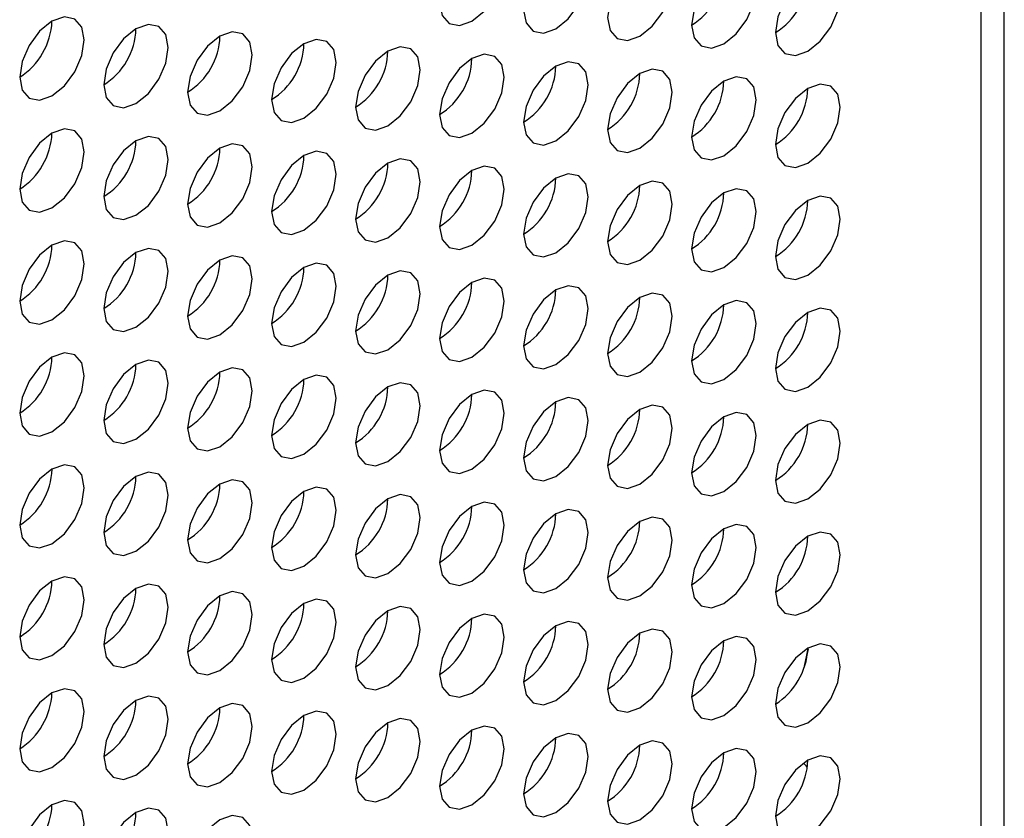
# Model space of a CAD drawing. Header units: millimetres. Extents: x 3619 to 4737, y 1503 to 2366.
# Tile 242 of 256: x 4639.36 to 4646.55, y 2087.94 to 2093.77. Entities that reach past the tile are written whole.
import ezdxf

# ---------------------------------------------------------------- set-up
doc = ezdxf.new("R2010")
doc.units = ezdxf.units.MM

msp = doc.modelspace()

# ---------------------------------------------------------------- linework, layer by layer
at = {"color": 7, "linetype": 'Continuous', "lineweight": 30}
for p, q in [((4646.5451, 2009.4094), (4646.5451, 2133.7755)), ((4646.3755, 2009.1811), (4646.3755, 2133.5312)), ((4645.0882, 2089.0498), (4645.113, 2089.1759)), ((4645.113, 2089.1759), (4645.0882, 2089.0499))]:
    msp.add_line(p, q, dxfattribs=at)
at = {"color": 7, "linetype": 'Continuous', "lineweight": 30, "flags": 128}
for points in [[(4642.6601, 2093.7538), (4642.7503, 2093.8265), (4642.8267, 2093.9297), (4642.8778, 2094.0475), (4642.8958, 2094.162), (4642.8778, 2094.2558), (4642.8267, 2094.3146), (4642.7503, 2094.3295), (4642.6601, 2094.2981), (4642.5699, 2094.2253), (4642.4934, 2094.1222), (4642.4423, 2094.0044), (4642.4244, 2093.8899), (4642.4423, 2093.7961), (4642.4934, 2093.7373), (4642.5699, 2093.7224), (4642.6601, 2093.7538)], [(4643.2729, 2093.6993), (4643.3631, 2093.7721), (4643.4396, 2093.8752), (4643.4906, 2093.993), (4643.5086, 2094.1075), (4643.4906, 2094.2013), (4643.4396, 2094.2601), (4643.3631, 2094.275), (4643.2729, 2094.2436), (4643.1827, 2094.1708), (4643.1062, 2094.0677), (4643.0551, 2093.9499), (4643.0372, 2093.8354), (4643.0551, 2093.7416), (4643.1062, 2093.6828), (4643.1827, 2093.6679), (4643.2729, 2093.6993)], [(4643.8857, 2093.6448), (4643.9759, 2093.7176), (4644.0524, 2093.8207), (4644.1035, 2093.9385), (4644.1214, 2094.053), (4644.1035, 2094.1468), (4644.0524, 2094.2056), (4643.9759, 2094.2205), (4643.8857, 2094.1891), (4643.7955, 2094.1163), (4643.719, 2094.0132), (4643.668, 2093.8954), (4643.65, 2093.7809), (4643.668, 2093.6871), (4643.719, 2093.6283), (4643.7955, 2093.6134), (4643.8857, 2093.6448)], [(4644.4985, 2093.5903), (4644.5887, 2093.6631), (4644.6652, 2093.7662), (4644.7163, 2093.884), (4644.7342, 2093.9985), (4644.7163, 2094.0923), (4644.6652, 2094.1511), (4644.5887, 2094.166), (4644.4985, 2094.1346), (4644.4083, 2094.0618), (4644.3319, 2093.9587), (4644.2808, 2093.8409), (4644.2628, 2093.7264), (4644.2808, 2093.6326), (4644.3319, 2093.5738), (4644.4083, 2093.5589), (4644.4985, 2093.5903)], [(4645.1114, 2093.5358), (4645.2016, 2093.6086), (4645.278, 2093.7117), (4645.3291, 2093.8295), (4645.3471, 2093.944), (4645.3291, 2094.0378), (4645.278, 2094.0966), (4645.2016, 2094.1115), (4645.1114, 2094.0801), (4645.0212, 2094.0074), (4644.9447, 2093.9042), (4644.8936, 2093.7864), (4644.8757, 2093.6719), (4644.8936, 2093.5781), (4644.9447, 2093.5193), (4645.0212, 2093.5044), (4645.1114, 2093.5358)], [(4639.5959, 2093.2097), (4639.6861, 2093.2825), (4639.7626, 2093.3856), (4639.8137, 2093.5034), (4639.8316, 2093.6179), (4639.8137, 2093.7117), (4639.7626, 2093.7705), (4639.6861, 2093.7854), (4639.5959, 2093.754), (4639.5057, 2093.6813), (4639.4293, 2093.5781), (4639.3782, 2093.4603), (4639.3602, 2093.3458), (4639.3782, 2093.252), (4639.4293, 2093.1932), (4639.5057, 2093.1783), (4639.5959, 2093.2097)], [(4640.2088, 2093.1552), (4640.299, 2093.228), (4640.3754, 2093.3311), (4640.4265, 2093.4489), (4640.4445, 2093.5634), (4640.4265, 2093.6572), (4640.3754, 2093.716), (4640.299, 2093.7309), (4640.2088, 2093.6996), (4640.1186, 2093.6268), (4640.0421, 2093.5236), (4639.991, 2093.4058), (4639.9731, 2093.2913), (4639.991, 2093.1975), (4640.0421, 2093.1387), (4640.1186, 2093.1238), (4640.2088, 2093.1552)], [(4640.8216, 2093.1007), (4640.9118, 2093.1735), (4640.9882, 2093.2766), (4641.0393, 2093.3944), (4641.0573, 2093.5089), (4641.0393, 2093.6028), (4640.9882, 2093.6616), (4640.9118, 2093.6764), (4640.8216, 2093.6451), (4640.7314, 2093.5723), (4640.6549, 2093.4691), (4640.6038, 2093.3513), (4640.5859, 2093.2368), (4640.6038, 2093.143), (4640.6549, 2093.0842), (4640.7314, 2093.0693), (4640.8216, 2093.1007)], [(4641.4344, 2093.0462), (4641.5246, 2093.119), (4641.6011, 2093.2221), (4641.6522, 2093.3399), (4641.6701, 2093.4545), (4641.6522, 2093.5483), (4641.6011, 2093.6071), (4641.5246, 2093.6219), (4641.4344, 2093.5906), (4641.3442, 2093.5178), (4641.2677, 2093.4146), (4641.2166, 2093.2968), (4641.1987, 2093.1823), (4641.2166, 2093.0885), (4641.2677, 2093.0297), (4641.3442, 2093.0149), (4641.4344, 2093.0462)], [(4642.0472, 2092.9917), (4642.1374, 2093.0645), (4642.2139, 2093.1676), (4642.265, 2093.2854), (4642.2829, 2093.4), (4642.265, 2093.4938), (4642.2139, 2093.5526), (4642.1374, 2093.5674), (4642.0472, 2093.5361), (4641.957, 2093.4633), (4641.8806, 2093.3601), (4641.8295, 2093.2423), (4641.8115, 2093.1278), (4641.8295, 2093.034), (4641.8806, 2092.9752), (4641.957, 2092.9604), (4642.0472, 2092.9917)], [(4642.6601, 2092.9372), (4642.7503, 2093.01), (4642.8267, 2093.1132), (4642.8778, 2093.231), (4642.8958, 2093.3455), (4642.8778, 2093.4393), (4642.8267, 2093.4981), (4642.7503, 2093.5129), (4642.6601, 2093.4816), (4642.5699, 2093.4088), (4642.4934, 2093.3056), (4642.4423, 2093.1878), (4642.4244, 2093.0733), (4642.4423, 2092.9795), (4642.4934, 2092.9207), (4642.5699, 2092.9059), (4642.6601, 2092.9372)], [(4643.2729, 2092.8827), (4643.3631, 2092.9555), (4643.4396, 2093.0587), (4643.4906, 2093.1765), (4643.5086, 2093.291), (4643.4906, 2093.3848), (4643.4396, 2093.4436), (4643.3631, 2093.4584), (4643.2729, 2093.4271), (4643.1827, 2093.3543), (4643.1062, 2093.2512), (4643.0551, 2093.1334), (4643.0372, 2093.0188), (4643.0551, 2092.925), (4643.1062, 2092.8662), (4643.1827, 2092.8514), (4643.2729, 2092.8827)], [(4643.8857, 2092.8282), (4643.9759, 2092.901), (4644.0524, 2093.0042), (4644.1035, 2093.122), (4644.1214, 2093.2365), (4644.1035, 2093.3303), (4644.0524, 2093.3891), (4643.9759, 2093.4039), (4643.8857, 2093.3726), (4643.7955, 2093.2998), (4643.719, 2093.1967), (4643.668, 2093.0789), (4643.65, 2092.9643), (4643.668, 2092.8705), (4643.719, 2092.8117), (4643.7955, 2092.7969), (4643.8857, 2092.8282)], [(4644.4985, 2092.7737), (4644.5887, 2092.8465), (4644.6652, 2092.9497), (4644.7163, 2093.0675), (4644.7342, 2093.182), (4644.7163, 2093.2758), (4644.6652, 2093.3346), (4644.5887, 2093.3495), (4644.4985, 2093.3181), (4644.4083, 2093.2453), (4644.3319, 2093.1422), (4644.2808, 2093.0244), (4644.2628, 2092.9099), (4644.2808, 2092.816), (4644.3319, 2092.7572), (4644.4083, 2092.7424), (4644.4985, 2092.7737)], [(4645.1114, 2092.7192), (4645.2016, 2092.792), (4645.278, 2092.8952), (4645.3291, 2093.013), (4645.3471, 2093.1275), (4645.3291, 2093.2213), (4645.278, 2093.2801), (4645.2016, 2093.295), (4645.1114, 2093.2636), (4645.0212, 2093.1908), (4644.9447, 2093.0877), (4644.8936, 2092.9699), (4644.8757, 2092.8554), (4644.8936, 2092.7616), (4644.9447, 2092.7027), (4645.0212, 2092.6879), (4645.1114, 2092.7192)], [(4639.5959, 2092.3931), (4639.6861, 2092.4659), (4639.7626, 2092.5691), (4639.8137, 2092.6869), (4639.8316, 2092.8014), (4639.8137, 2092.8952), (4639.7626, 2092.954), (4639.6861, 2092.9689), (4639.5959, 2092.9375), (4639.5057, 2092.8647), (4639.4293, 2092.7616), (4639.3782, 2092.6438), (4639.3602, 2092.5293), (4639.3782, 2092.4355), (4639.4293, 2092.3767), (4639.5057, 2092.3618), (4639.5959, 2092.3931)], [(4640.2088, 2092.3387), (4640.299, 2092.4114), (4640.3754, 2092.5146), (4640.4265, 2092.6324), (4640.4445, 2092.7469), (4640.4265, 2092.8407), (4640.3754, 2092.8995), (4640.299, 2092.9144), (4640.2088, 2092.883), (4640.1186, 2092.8102), (4640.0421, 2092.7071), (4639.991, 2092.5893), (4639.9731, 2092.4748), (4639.991, 2092.381), (4640.0421, 2092.3222), (4640.1186, 2092.3073), (4640.2088, 2092.3387)], [(4640.8216, 2092.2842), (4640.9118, 2092.3569), (4640.9882, 2092.4601), (4641.0393, 2092.5779), (4641.0573, 2092.6924), (4641.0393, 2092.7862), (4640.9882, 2092.845), (4640.9118, 2092.8599), (4640.8216, 2092.8285), (4640.7314, 2092.7557), (4640.6549, 2092.6526), (4640.6038, 2092.5348), (4640.5859, 2092.4203), (4640.6038, 2092.3265), (4640.6549, 2092.2677), (4640.7314, 2092.2528), (4640.8216, 2092.2842)], [(4641.4344, 2092.2297), (4641.5246, 2092.3025), (4641.6011, 2092.4056), (4641.6522, 2092.5234), (4641.6701, 2092.6379), (4641.6522, 2092.7317), (4641.6011, 2092.7905), (4641.5246, 2092.8054), (4641.4344, 2092.774), (4641.3442, 2092.7012), (4641.2677, 2092.5981), (4641.2166, 2092.4803), (4641.1987, 2092.3658), (4641.2166, 2092.272), (4641.2677, 2092.2132), (4641.3442, 2092.1983), (4641.4344, 2092.2297)], [(4642.0472, 2092.1752), (4642.1374, 2092.248), (4642.2139, 2092.3511), (4642.265, 2092.4689), (4642.2829, 2092.5834), (4642.265, 2092.6772), (4642.2139, 2092.736), (4642.1374, 2092.7509), (4642.0472, 2092.7195), (4641.957, 2092.6467), (4641.8806, 2092.5436), (4641.8295, 2092.4258), (4641.8115, 2092.3113), (4641.8295, 2092.2175), (4641.8806, 2092.1587), (4641.957, 2092.1438), (4642.0472, 2092.1752)], [(4642.6601, 2092.1207), (4642.7503, 2092.1935), (4642.8267, 2092.2966), (4642.8778, 2092.4144), (4642.8958, 2092.5289), (4642.8778, 2092.6227), (4642.8267, 2092.6815), (4642.7503, 2092.6964), (4642.6601, 2092.665), (4642.5699, 2092.5922), (4642.4934, 2092.4891), (4642.4423, 2092.3713), (4642.4244, 2092.2568), (4642.4423, 2092.163), (4642.4934, 2092.1042), (4642.5699, 2092.0893), (4642.6601, 2092.1207)], [(4643.2729, 2092.0662), (4643.3631, 2092.139), (4643.4396, 2092.2421), (4643.4906, 2092.3599), (4643.5086, 2092.4744), (4643.4906, 2092.5682), (4643.4396, 2092.627), (4643.3631, 2092.6419), (4643.2729, 2092.6105), (4643.1827, 2092.5378), (4643.1062, 2092.4346), (4643.0551, 2092.3168), (4643.0372, 2092.2023), (4643.0551, 2092.1085), (4643.1062, 2092.0497), (4643.1827, 2092.0348), (4643.2729, 2092.0662)], [(4643.8857, 2092.0117), (4643.9759, 2092.0845), (4644.0524, 2092.1876), (4644.1035, 2092.3054), (4644.1214, 2092.4199), (4644.1035, 2092.5137), (4644.0524, 2092.5725), (4643.9759, 2092.5874), (4643.8857, 2092.5561), (4643.7955, 2092.4833), (4643.719, 2092.3801), (4643.668, 2092.2623), (4643.65, 2092.1478), (4643.668, 2092.054), (4643.719, 2091.9952), (4643.7955, 2091.9803), (4643.8857, 2092.0117)], [(4644.4985, 2091.9572), (4644.5887, 2092.03), (4644.6652, 2092.1331), (4644.7163, 2092.2509), (4644.7342, 2092.3654), (4644.7163, 2092.4592), (4644.6652, 2092.5181), (4644.5887, 2092.5329), (4644.4985, 2092.5016), (4644.4083, 2092.4288), (4644.3319, 2092.3256), (4644.2808, 2092.2078), (4644.2628, 2092.0933), (4644.2808, 2091.9995), (4644.3319, 2091.9407), (4644.4083, 2091.9258), (4644.4985, 2091.9572)], [(4645.1114, 2091.9027), (4645.2016, 2091.9755), (4645.278, 2092.0786), (4645.3291, 2092.1964), (4645.3471, 2092.311), (4645.3291, 2092.4048), (4645.278, 2092.4636), (4645.2016, 2092.4784), (4645.1114, 2092.4471), (4645.0212, 2092.3743), (4644.9447, 2092.2711), (4644.8936, 2092.1533), (4644.8757, 2092.0388), (4644.8936, 2091.945), (4644.9447, 2091.8862), (4645.0212, 2091.8714), (4645.1114, 2091.9027)], [(4639.5959, 2091.5766), (4639.6861, 2091.6494), (4639.7626, 2091.7525), (4639.8137, 2091.8703), (4639.8316, 2091.9849), (4639.8137, 2092.0787), (4639.7626, 2092.1375), (4639.6861, 2092.1523), (4639.5959, 2092.121), (4639.5057, 2092.0482), (4639.4293, 2091.945), (4639.3782, 2091.8272), (4639.3602, 2091.7127), (4639.3782, 2091.6189), (4639.4293, 2091.5601), (4639.5057, 2091.5453), (4639.5959, 2091.5766)], [(4640.2088, 2091.5221), (4640.299, 2091.5949), (4640.3754, 2091.698), (4640.4265, 2091.8158), (4640.4445, 2091.9304), (4640.4265, 2092.0242), (4640.3754, 2092.083), (4640.299, 2092.0978), (4640.2088, 2092.0665), (4640.1186, 2091.9937), (4640.0421, 2091.8905), (4639.991, 2091.7727), (4639.9731, 2091.6582), (4639.991, 2091.5644), (4640.0421, 2091.5056), (4640.1186, 2091.4908), (4640.2088, 2091.5221)], [(4640.8216, 2091.4676), (4640.9118, 2091.5404), (4640.9882, 2091.6436), (4641.0393, 2091.7614), (4641.0573, 2091.8759), (4641.0393, 2091.9697), (4640.9882, 2092.0285), (4640.9118, 2092.0433), (4640.8216, 2092.012), (4640.7314, 2091.9392), (4640.6549, 2091.836), (4640.6038, 2091.7182), (4640.5859, 2091.6037), (4640.6038, 2091.5099), (4640.6549, 2091.4511), (4640.7314, 2091.4363), (4640.8216, 2091.4676)], [(4641.4344, 2091.4131), (4641.5246, 2091.4859), (4641.6011, 2091.5891), (4641.6522, 2091.7069), (4641.6701, 2091.8214), (4641.6522, 2091.9152), (4641.6011, 2091.974), (4641.5246, 2091.9888), (4641.4344, 2091.9575), (4641.3442, 2091.8847), (4641.2677, 2091.7816), (4641.2166, 2091.6638), (4641.1987, 2091.5492), (4641.2166, 2091.4554), (4641.2677, 2091.3966), (4641.3442, 2091.3818), (4641.4344, 2091.4131)], [(4642.0472, 2091.3586), (4642.1374, 2091.4314), (4642.2139, 2091.5346), (4642.265, 2091.6524), (4642.2829, 2091.7669), (4642.265, 2091.8607), (4642.2139, 2091.9195), (4642.1374, 2091.9343), (4642.0472, 2091.903), (4641.957, 2091.8302), (4641.8806, 2091.7271), (4641.8295, 2091.6093), (4641.8115, 2091.4947), (4641.8295, 2091.4009), (4641.8806, 2091.3421), (4641.957, 2091.3273), (4642.0472, 2091.3586)], [(4642.6601, 2091.3041), (4642.7503, 2091.3769), (4642.8267, 2091.4801), (4642.8778, 2091.5979), (4642.8958, 2091.7124), (4642.8778, 2091.8062), (4642.8267, 2091.865), (4642.7503, 2091.8799), (4642.6601, 2091.8485), (4642.5699, 2091.7757), (4642.4934, 2091.6726), (4642.4423, 2091.5548), (4642.4244, 2091.4403), (4642.4423, 2091.3464), (4642.4934, 2091.2876), (4642.5699, 2091.2728), (4642.6601, 2091.3041)], [(4643.2729, 2091.2496), (4643.3631, 2091.3224), (4643.4396, 2091.4256), (4643.4906, 2091.5434), (4643.5086, 2091.6579), (4643.4906, 2091.7517), (4643.4396, 2091.8105), (4643.3631, 2091.8254), (4643.2729, 2091.794), (4643.1827, 2091.7212), (4643.1062, 2091.6181), (4643.0551, 2091.5003), (4643.0372, 2091.3858), (4643.0551, 2091.292), (4643.1062, 2091.2331), (4643.1827, 2091.2183), (4643.2729, 2091.2496)], [(4643.8857, 2091.1952), (4643.9759, 2091.2679), (4644.0524, 2091.3711), (4644.1035, 2091.4889), (4644.1214, 2091.6034), (4644.1035, 2091.6972), (4644.0524, 2091.756), (4643.9759, 2091.7709), (4643.8857, 2091.7395), (4643.7955, 2091.6667), (4643.719, 2091.5636), (4643.668, 2091.4458), (4643.65, 2091.3313), (4643.668, 2091.2375), (4643.719, 2091.1787), (4643.7955, 2091.1638), (4643.8857, 2091.1952)], [(4644.4985, 2091.1407), (4644.5887, 2091.2134), (4644.6652, 2091.3166), (4644.7163, 2091.4344), (4644.7342, 2091.5489), (4644.7163, 2091.6427), (4644.6652, 2091.7015), (4644.5887, 2091.7164), (4644.4985, 2091.685), (4644.4083, 2091.6122), (4644.3319, 2091.5091), (4644.2808, 2091.3913), (4644.2628, 2091.2768), (4644.2808, 2091.183), (4644.3319, 2091.1242), (4644.4083, 2091.1093), (4644.4985, 2091.1407)], [(4645.1114, 2091.0862), (4645.2016, 2091.159), (4645.278, 2091.2621), (4645.3291, 2091.3799), (4645.3471, 2091.4944), (4645.3291, 2091.5882), (4645.278, 2091.647), (4645.2016, 2091.6619), (4645.1114, 2091.6305), (4645.0212, 2091.5577), (4644.9447, 2091.4546), (4644.8936, 2091.3368), (4644.8757, 2091.2223), (4644.8936, 2091.1285), (4644.9447, 2091.0697), (4645.0212, 2091.0548), (4645.1114, 2091.0862)], [(4639.5959, 2090.7601), (4639.6861, 2090.8329), (4639.7626, 2090.936), (4639.8137, 2091.0538), (4639.8316, 2091.1683), (4639.8137, 2091.2621), (4639.7626, 2091.3209), (4639.6861, 2091.3358), (4639.5959, 2091.3044), (4639.5057, 2091.2316), (4639.4293, 2091.1285), (4639.3782, 2091.0107), (4639.3602, 2090.8962), (4639.3782, 2090.8024), (4639.4293, 2090.7436), (4639.5057, 2090.7287), (4639.5959, 2090.7601)], [(4640.2088, 2090.7056), (4640.299, 2090.7784), (4640.3754, 2090.8815), (4640.4265, 2090.9993), (4640.4445, 2091.1138), (4640.4265, 2091.2076), (4640.3754, 2091.2664), (4640.299, 2091.2813), (4640.2088, 2091.2499), (4640.1186, 2091.1771), (4640.0421, 2091.074), (4639.991, 2090.9562), (4639.9731, 2090.8417), (4639.991, 2090.7479), (4640.0421, 2090.6891), (4640.1186, 2090.6742), (4640.2088, 2090.7056)], [(4640.8216, 2090.6511), (4640.9118, 2090.7239), (4640.9882, 2090.827), (4641.0393, 2090.9448), (4641.0573, 2091.0593), (4641.0393, 2091.1531), (4640.9882, 2091.2119), (4640.9118, 2091.2268), (4640.8216, 2091.1954), (4640.7314, 2091.1226), (4640.6549, 2091.0195), (4640.6038, 2090.9017), (4640.5859, 2090.7872), (4640.6038, 2090.6934), (4640.6549, 2090.6346), (4640.7314, 2090.6197), (4640.8216, 2090.6511)], [(4641.4344, 2090.5966), (4641.5246, 2090.6694), (4641.6011, 2090.7725), (4641.6522, 2090.8903), (4641.6701, 2091.0048), (4641.6522, 2091.0986), (4641.6011, 2091.1574), (4641.5246, 2091.1723), (4641.4344, 2091.1409), (4641.3442, 2091.0682), (4641.2677, 2090.965), (4641.2166, 2090.8472), (4641.1987, 2090.7327), (4641.2166, 2090.6389), (4641.2677, 2090.5801), (4641.3442, 2090.5652), (4641.4344, 2090.5966)], [(4642.0472, 2090.5421), (4642.1374, 2090.6149), (4642.2139, 2090.718), (4642.265, 2090.8358), (4642.2829, 2090.9503), (4642.265, 2091.0441), (4642.2139, 2091.1029), (4642.1374, 2091.1178), (4642.0472, 2091.0865), (4641.957, 2091.0137), (4641.8806, 2090.9105), (4641.8295, 2090.7927), (4641.8115, 2090.6782), (4641.8295, 2090.5844), (4641.8806, 2090.5256), (4641.957, 2090.5107), (4642.0472, 2090.5421)], [(4642.6601, 2090.4876), (4642.7503, 2090.5604), (4642.8267, 2090.6635), (4642.8778, 2090.7813), (4642.8958, 2090.8958), (4642.8778, 2090.9896), (4642.8267, 2091.0485), (4642.7503, 2091.0633), (4642.6601, 2091.032), (4642.5699, 2090.9592), (4642.4934, 2090.856), (4642.4423, 2090.7382), (4642.4244, 2090.6237), (4642.4423, 2090.5299), (4642.4934, 2090.4711), (4642.5699, 2090.4562), (4642.6601, 2090.4876)], [(4643.2729, 2090.4331), (4643.3631, 2090.5059), (4643.4396, 2090.609), (4643.4906, 2090.7268), (4643.5086, 2090.8414), (4643.4906, 2090.9352), (4643.4396, 2090.994), (4643.3631, 2091.0088), (4643.2729, 2090.9775), (4643.1827, 2090.9047), (4643.1062, 2090.8015), (4643.0551, 2090.6837), (4643.0372, 2090.5692), (4643.0551, 2090.4754), (4643.1062, 2090.4166), (4643.1827, 2090.4018), (4643.2729, 2090.4331)], [(4643.8857, 2090.3786), (4643.9759, 2090.4514), (4644.0524, 2090.5545), (4644.1035, 2090.6723), (4644.1214, 2090.7869), (4644.1035, 2090.8807), (4644.0524, 2090.9395), (4643.9759, 2090.9543), (4643.8857, 2090.923), (4643.7955, 2090.8502), (4643.719, 2090.747), (4643.668, 2090.6292), (4643.65, 2090.5147), (4643.668, 2090.4209), (4643.719, 2090.3621), (4643.7955, 2090.3473), (4643.8857, 2090.3786)], [(4644.4985, 2090.3241), (4644.5887, 2090.3969), (4644.6652, 2090.5), (4644.7163, 2090.6178), (4644.7342, 2090.7324), (4644.7163, 2090.8262), (4644.6652, 2090.885), (4644.5887, 2090.8998), (4644.4985, 2090.8685), (4644.4083, 2090.7957), (4644.3319, 2090.6925), (4644.2808, 2090.5747), (4644.2628, 2090.4602), (4644.2808, 2090.3664), (4644.3319, 2090.3076), (4644.4083, 2090.2928), (4644.4985, 2090.3241)], [(4645.1114, 2090.2696), (4645.2016, 2090.3424), (4645.278, 2090.4456), (4645.3291, 2090.5634), (4645.3471, 2090.6779), (4645.3291, 2090.7717), (4645.278, 2090.8305), (4645.2016, 2090.8453), (4645.1114, 2090.814), (4645.0212, 2090.7412), (4644.9447, 2090.638), (4644.8936, 2090.5203), (4644.8757, 2090.4057), (4644.8936, 2090.3119), (4644.9447, 2090.2531), (4645.0212, 2090.2383), (4645.1114, 2090.2696)], [(4639.5959, 2089.9435), (4639.6861, 2090.0163), (4639.7626, 2090.1195), (4639.8137, 2090.2373), (4639.8316, 2090.3518), (4639.8137, 2090.4456), (4639.7626, 2090.5044), (4639.6861, 2090.5192), (4639.5959, 2090.4879), (4639.5057, 2090.4151), (4639.4293, 2090.312), (4639.3782, 2090.1942), (4639.3602, 2090.0796), (4639.3782, 2089.9858), (4639.4293, 2089.927), (4639.5057, 2089.9122), (4639.5959, 2089.9435)], [(4640.2088, 2089.889), (4640.299, 2089.9618), (4640.3754, 2090.065), (4640.4265, 2090.1828), (4640.4445, 2090.2973), (4640.4265, 2090.3911), (4640.3754, 2090.4499), (4640.299, 2090.4647), (4640.2088, 2090.4334), (4640.1186, 2090.3606), (4640.0421, 2090.2575), (4639.991, 2090.1397), (4639.9731, 2090.0251), (4639.991, 2089.9313), (4640.0421, 2089.8725), (4640.1186, 2089.8577), (4640.2088, 2089.889)], [(4640.8216, 2089.8345), (4640.9118, 2089.9073), (4640.9882, 2090.0105), (4641.0393, 2090.1283), (4641.0573, 2090.2428), (4641.0393, 2090.3366), (4640.9882, 2090.3954), (4640.9118, 2090.4102), (4640.8216, 2090.3789), (4640.7314, 2090.3061), (4640.6549, 2090.203), (4640.6038, 2090.0852), (4640.5859, 2089.9706), (4640.6038, 2089.8768), (4640.6549, 2089.818), (4640.7314, 2089.8032), (4640.8216, 2089.8345)], [(4641.4344, 2089.78), (4641.5246, 2089.8528), (4641.6011, 2089.956), (4641.6522, 2090.0738), (4641.6701, 2090.1883), (4641.6522, 2090.2821), (4641.6011, 2090.3409), (4641.5246, 2090.3558), (4641.4344, 2090.3244), (4641.3442, 2090.2516), (4641.2677, 2090.1485), (4641.2166, 2090.0307), (4641.1987, 2089.9162), (4641.2166, 2089.8224), (4641.2677, 2089.7635), (4641.3442, 2089.7487), (4641.4344, 2089.78)], [(4642.0472, 2089.7255), (4642.1374, 2089.7983), (4642.2139, 2089.9015), (4642.265, 2090.0193), (4642.2829, 2090.1338), (4642.265, 2090.2276), (4642.2139, 2090.2864), (4642.1374, 2090.3013), (4642.0472, 2090.2699), (4641.957, 2090.1971), (4641.8806, 2090.094), (4641.8295, 2089.9762), (4641.8115, 2089.8617), (4641.8295, 2089.7679), (4641.8806, 2089.7091), (4641.957, 2089.6942), (4642.0472, 2089.7255)], [(4642.6601, 2089.6711), (4642.7503, 2089.7438), (4642.8267, 2089.847), (4642.8778, 2089.9648), (4642.8958, 2090.0793), (4642.8778, 2090.1731), (4642.8267, 2090.2319), (4642.7503, 2090.2468), (4642.6601, 2090.2154), (4642.5699, 2090.1426), (4642.4934, 2090.0395), (4642.4423, 2089.9217), (4642.4244, 2089.8072), (4642.4423, 2089.7134), (4642.4934, 2089.6546), (4642.5699, 2089.6397), (4642.6601, 2089.6711)], [(4643.2729, 2089.6166), (4643.3631, 2089.6894), (4643.4396, 2089.7925), (4643.4906, 2089.9103), (4643.5086, 2090.0248), (4643.4906, 2090.1186), (4643.4396, 2090.1774), (4643.3631, 2090.1923), (4643.2729, 2090.1609), (4643.1827, 2090.0881), (4643.1062, 2089.985), (4643.0551, 2089.8672), (4643.0372, 2089.7527), (4643.0551, 2089.6589), (4643.1062, 2089.6001), (4643.1827, 2089.5852), (4643.2729, 2089.6166)], [(4643.8857, 2089.5621), (4643.9759, 2089.6349), (4644.0524, 2089.738), (4644.1035, 2089.8558), (4644.1214, 2089.9703), (4644.1035, 2090.0641), (4644.0524, 2090.1229), (4643.9759, 2090.1378), (4643.8857, 2090.1064), (4643.7955, 2090.0336), (4643.719, 2089.9305), (4643.668, 2089.8127), (4643.65, 2089.6982), (4643.668, 2089.6044), (4643.719, 2089.5456), (4643.7955, 2089.5307), (4643.8857, 2089.5621)], [(4644.4985, 2089.5076), (4644.5887, 2089.5804), (4644.6652, 2089.6835), (4644.7163, 2089.8013), (4644.7342, 2089.9158), (4644.7163, 2090.0096), (4644.6652, 2090.0684), (4644.5887, 2090.0833), (4644.4985, 2090.0519), (4644.4083, 2089.9791), (4644.3319, 2089.876), (4644.2808, 2089.7582), (4644.2628, 2089.6437), (4644.2808, 2089.5499), (4644.3319, 2089.4911), (4644.4083, 2089.4762), (4644.4985, 2089.5076)], [(4645.1114, 2089.4531), (4645.2016, 2089.5259), (4645.278, 2089.629), (4645.3291, 2089.7468), (4645.3471, 2089.8613), (4645.3291, 2089.9551), (4645.278, 2090.0139), (4645.2016, 2090.0288), (4645.1114, 2089.9974), (4645.0212, 2089.9247), (4644.9447, 2089.8215), (4644.8936, 2089.7037), (4644.8757, 2089.5892), (4644.8936, 2089.4954), (4644.9447, 2089.4366), (4645.0212, 2089.4217), (4645.1114, 2089.4531)], [(4639.5959, 2089.127), (4639.6861, 2089.1998), (4639.7626, 2089.3029), (4639.8137, 2089.4207), (4639.8316, 2089.5352), (4639.8137, 2089.629), (4639.7626, 2089.6878), (4639.6861, 2089.7027), (4639.5959, 2089.6713), (4639.5057, 2089.5986), (4639.4293, 2089.4954), (4639.3782, 2089.3776), (4639.3602, 2089.2631), (4639.3782, 2089.1693), (4639.4293, 2089.1105), (4639.5057, 2089.0956), (4639.5959, 2089.127)], [(4640.2088, 2089.0725), (4640.299, 2089.1453), (4640.3754, 2089.2484), (4640.4265, 2089.3662), (4640.4445, 2089.4807), (4640.4265, 2089.5745), (4640.3754, 2089.6333), (4640.299, 2089.6482), (4640.2088, 2089.6168), (4640.1186, 2089.5441), (4640.0421, 2089.4409), (4639.991, 2089.3231), (4639.9731, 2089.2086), (4639.991, 2089.1148), (4640.0421, 2089.056), (4640.1186, 2089.0411), (4640.2088, 2089.0725)], [(4640.8216, 2089.018), (4640.9118, 2089.0908), (4640.9882, 2089.1939), (4641.0393, 2089.3117), (4641.0573, 2089.4262), (4641.0393, 2089.52), (4640.9882, 2089.5789), (4640.9118, 2089.5937), (4640.8216, 2089.5624), (4640.7314, 2089.4896), (4640.6549, 2089.3864), (4640.6038, 2089.2686), (4640.5859, 2089.1541), (4640.6038, 2089.0603), (4640.6549, 2089.0015), (4640.7314, 2088.9866), (4640.8216, 2089.018)], [(4641.4344, 2088.9635), (4641.5246, 2089.0363), (4641.6011, 2089.1394), (4641.6522, 2089.2572), (4641.6701, 2089.3718), (4641.6522, 2089.4656), (4641.6011, 2089.5244), (4641.5246, 2089.5392), (4641.4344, 2089.5079), (4641.3442, 2089.4351), (4641.2677, 2089.3319), (4641.2166, 2089.2141), (4641.1987, 2089.0996), (4641.2166, 2089.0058), (4641.2677, 2088.947), (4641.3442, 2088.9321), (4641.4344, 2088.9635)], [(4642.0472, 2088.909), (4642.1374, 2088.9818), (4642.2139, 2089.0849), (4642.265, 2089.2027), (4642.2829, 2089.3173), (4642.265, 2089.4111), (4642.2139, 2089.4699), (4642.1374, 2089.4847), (4642.0472, 2089.4534), (4641.957, 2089.3806), (4641.8806, 2089.2774), (4641.8295, 2089.1596), (4641.8115, 2089.0451), (4641.8295, 2088.9513), (4641.8806, 2088.8925), (4641.957, 2088.8777), (4642.0472, 2088.909)], [(4642.6601, 2088.8545), (4642.7503, 2088.9273), (4642.8267, 2089.0305), (4642.8778, 2089.1482), (4642.8958, 2089.2628), (4642.8778, 2089.3566), (4642.8267, 2089.4154), (4642.7503, 2089.4302), (4642.6601, 2089.3989), (4642.5699, 2089.3261), (4642.4934, 2089.2229), (4642.4423, 2089.1051), (4642.4244, 2088.9906), (4642.4423, 2088.8968), (4642.4934, 2088.838), (4642.5699, 2088.8232), (4642.6601, 2088.8545)], [(4643.2729, 2088.8), (4643.3631, 2088.8728), (4643.4396, 2088.976), (4643.4906, 2089.0938), (4643.5086, 2089.2083), (4643.4906, 2089.3021), (4643.4396, 2089.3609), (4643.3631, 2089.3757), (4643.2729, 2089.3444), (4643.1827, 2089.2716), (4643.1062, 2089.1684), (4643.0551, 2089.0506), (4643.0372, 2088.9361), (4643.0551, 2088.8423), (4643.1062, 2088.7835), (4643.1827, 2088.7687), (4643.2729, 2088.8)], [(4643.8857, 2088.7455), (4643.9759, 2088.8183), (4644.0524, 2088.9215), (4644.1035, 2089.0393), (4644.1214, 2089.1538), (4644.1035, 2089.2476), (4644.0524, 2089.3064), (4643.9759, 2089.3212), (4643.8857, 2089.2899), (4643.7955, 2089.2171), (4643.719, 2089.114), (4643.668, 2088.9962), (4643.65, 2088.8816), (4643.668, 2088.7878), (4643.719, 2088.729), (4643.7955, 2088.7142), (4643.8857, 2088.7455)], [(4644.4985, 2088.691), (4644.5887, 2088.7638), (4644.6652, 2088.867), (4644.7163, 2088.9848), (4644.7342, 2089.0993), (4644.7163, 2089.1931), (4644.6652, 2089.2519), (4644.5887, 2089.2667), (4644.4985, 2089.2354), (4644.4083, 2089.1626), (4644.3319, 2089.0595), (4644.2808, 2088.9417), (4644.2628, 2088.8271), (4644.2808, 2088.7333), (4644.3319, 2088.6745), (4644.4083, 2088.6597), (4644.4985, 2088.691)], [(4645.1114, 2088.6365), (4645.2016, 2088.7093), (4645.278, 2088.8125), (4645.3291, 2088.9303), (4645.3471, 2089.0448), (4645.3291, 2089.1386), (4645.278, 2089.1974), (4645.2016, 2089.2123), (4645.1114, 2089.1809), (4645.0212, 2089.1081), (4644.9447, 2089.005), (4644.8936, 2088.8872), (4644.8757, 2088.7727), (4644.8936, 2088.6789), (4644.9447, 2088.62), (4645.0212, 2088.6052), (4645.1114, 2088.6365)], [(4639.5959, 2088.3104), (4639.6861, 2088.3832), (4639.7626, 2088.4864), (4639.8137, 2088.6042), (4639.8316, 2088.7187), (4639.8137, 2088.8125), (4639.7626, 2088.8713), (4639.6861, 2088.8862), (4639.5959, 2088.8548), (4639.5057, 2088.782), (4639.4293, 2088.6789), (4639.3782, 2088.5611), (4639.3602, 2088.4466), (4639.3782, 2088.3528), (4639.4293, 2088.2939), (4639.5057, 2088.2791), (4639.5959, 2088.3104)], [(4640.2088, 2088.2559), (4640.299, 2088.3287), (4640.3754, 2088.4319), (4640.4265, 2088.5497), (4640.4445, 2088.6642), (4640.4265, 2088.758), (4640.3754, 2088.8168), (4640.299, 2088.8317), (4640.2088, 2088.8003), (4640.1186, 2088.7275), (4640.0421, 2088.6244), (4639.991, 2088.5066), (4639.9731, 2088.3921), (4639.991, 2088.2983), (4640.0421, 2088.2395), (4640.1186, 2088.2246), (4640.2088, 2088.2559)], [(4640.8216, 2088.2015), (4640.9118, 2088.2742), (4640.9882, 2088.3774), (4641.0393, 2088.4952), (4641.0573, 2088.6097), (4641.0393, 2088.7035), (4640.9882, 2088.7623), (4640.9118, 2088.7772), (4640.8216, 2088.7458), (4640.7314, 2088.673), (4640.6549, 2088.5699), (4640.6038, 2088.4521), (4640.5859, 2088.3376), (4640.6038, 2088.2438), (4640.6549, 2088.185), (4640.7314, 2088.1701), (4640.8216, 2088.2015)], [(4641.4344, 2088.147), (4641.5246, 2088.2198), (4641.6011, 2088.3229), (4641.6522, 2088.4407), (4641.6701, 2088.5552), (4641.6522, 2088.649), (4641.6011, 2088.7078), (4641.5246, 2088.7227), (4641.4344, 2088.6913), (4641.3442, 2088.6185), (4641.2677, 2088.5154), (4641.2166, 2088.3976), (4641.1987, 2088.2831), (4641.2166, 2088.1893), (4641.2677, 2088.1305), (4641.3442, 2088.1156), (4641.4344, 2088.147)], [(4642.0472, 2088.0925), (4642.1374, 2088.1653), (4642.2139, 2088.2684), (4642.265, 2088.3862), (4642.2829, 2088.5007), (4642.265, 2088.5945), (4642.2139, 2088.6533), (4642.1374, 2088.6682), (4642.0472, 2088.6368), (4641.957, 2088.564), (4641.8806, 2088.4609), (4641.8295, 2088.3431), (4641.8115, 2088.2286), (4641.8295, 2088.1348), (4641.8806, 2088.076), (4641.957, 2088.0611), (4642.0472, 2088.0925)], [(4642.6601, 2088.038), (4642.7503, 2088.1108), (4642.8267, 2088.2139), (4642.8778, 2088.3317), (4642.8958, 2088.4462), (4642.8778, 2088.54), (4642.8267, 2088.5988), (4642.7503, 2088.6137), (4642.6601, 2088.5823), (4642.5699, 2088.5095), (4642.4934, 2088.4064), (4642.4423, 2088.2886), (4642.4244, 2088.1741), (4642.4423, 2088.0803), (4642.4934, 2088.0215), (4642.5699, 2088.0066), (4642.6601, 2088.038)], [(4643.2729, 2087.9835), (4643.3631, 2088.0563), (4643.4396, 2088.1594), (4643.4906, 2088.2772), (4643.5086, 2088.3917), (4643.4906, 2088.4855), (4643.4396, 2088.5443), (4643.3631, 2088.5592), (4643.2729, 2088.5278), (4643.1827, 2088.4551), (4643.1062, 2088.3519), (4643.0551, 2088.2341), (4643.0372, 2088.1196), (4643.0551, 2088.0258), (4643.1062, 2087.967), (4643.1827, 2087.9521), (4643.2729, 2087.9835)], [(4643.8857, 2087.929), (4643.9759, 2088.0018), (4644.0524, 2088.1049), (4644.1035, 2088.2227), (4644.1214, 2088.3372), (4644.1035, 2088.431), (4644.0524, 2088.4898), (4643.9759, 2088.5047), (4643.8857, 2088.4733), (4643.7955, 2088.4006), (4643.719, 2088.2974), (4643.668, 2088.1796), (4643.65, 2088.0651), (4643.668, 2087.9713), (4643.719, 2087.9125), (4643.7955, 2087.8976), (4643.8857, 2087.929)], [(4644.4985, 2087.8745), (4644.5887, 2087.9473), (4644.6652, 2088.0504), (4644.7163, 2088.1682), (4644.7342, 2088.2827), (4644.7163, 2088.3765), (4644.6652, 2088.4353), (4644.5887, 2088.4502), (4644.4985, 2088.4189), (4644.4083, 2088.3461), (4644.3319, 2088.2429), (4644.2808, 2088.1251), (4644.2628, 2088.0106), (4644.2808, 2087.9168), (4644.3319, 2087.858), (4644.4083, 2087.8431), (4644.4985, 2087.8745)], [(4645.1114, 2087.82), (4645.2016, 2087.8928), (4645.278, 2087.9959), (4645.3291, 2088.1137), (4645.3471, 2088.2282), (4645.3291, 2088.322), (4645.278, 2088.3809), (4645.2016, 2088.3957), (4645.1114, 2088.3644), (4645.0212, 2088.2916), (4644.9447, 2088.1884), (4644.8936, 2088.0706), (4644.8757, 2087.9561), (4644.8936, 2087.8623), (4644.9447, 2087.8035), (4645.0212, 2087.7886), (4645.1114, 2087.82)], [(4645.1076, 2088.3141), (4645.0994, 2088.3226), (4645.08, 2088.3438)], [(4639.5959, 2087.4939), (4639.6861, 2087.5667), (4639.7626, 2087.6698), (4639.8137, 2087.7876), (4639.8316, 2087.9022), (4639.8137, 2087.996), (4639.7626, 2088.0548), (4639.6861, 2088.0696), (4639.5959, 2088.0383), (4639.5057, 2087.9655), (4639.4293, 2087.8623), (4639.3782, 2087.7445), (4639.3602, 2087.63), (4639.3782, 2087.5362), (4639.4293, 2087.4774), (4639.5057, 2087.4625), (4639.5959, 2087.4939)], [(4640.2088, 2087.4394), (4640.299, 2087.5122), (4640.3754, 2087.6153), (4640.4265, 2087.7331), (4640.4445, 2087.8477), (4640.4265, 2087.9415), (4640.3754, 2088.0003), (4640.299, 2088.0151), (4640.2088, 2087.9838), (4640.1186, 2087.911), (4640.0421, 2087.8078), (4639.991, 2087.69), (4639.9731, 2087.5755), (4639.991, 2087.4817), (4640.0421, 2087.4229), (4640.1186, 2087.4081), (4640.2088, 2087.4394)], [(4640.8216, 2087.3849), (4640.9118, 2087.4577), (4640.9882, 2087.5608), (4641.0393, 2087.6786), (4641.0573, 2087.7932), (4641.0393, 2087.887), (4640.9882, 2087.9458), (4640.9118, 2087.9606), (4640.8216, 2087.9293), (4640.7314, 2087.8565), (4640.6549, 2087.7533), (4640.6038, 2087.6355), (4640.5859, 2087.521), (4640.6038, 2087.4272), (4640.6549, 2087.3684), (4640.7314, 2087.3536), (4640.8216, 2087.3849)]]:
    msp.add_lwpolyline(points, dxfattribs=at)
at = {"color": 7, "linetype": 'Continuous', "lineweight": 30}
for centre, radius, start, end in [((4644.0031, 2094.1485), 0.4957, 301.60694, 358.39823), ((4644.6159, 2094.094), 0.4957, 301.60732, 358.3981), ((4639.0842, 2093.7773), 0.5123, 302.60578, 357.39422), ((4639.7133, 2093.7134), 0.4957, 301.60682, 358.39835), ((4640.3261, 2093.6589), 0.4957, 301.60732, 358.3981), ((4640.9389, 2093.6044), 0.4957, 301.60732, 358.3981), ((4641.5517, 2093.5499), 0.4957, 301.6073, 358.39788), ((4642.1646, 2093.4954), 0.4957, 301.60732, 358.3981), ((4642.7774, 2093.4409), 0.4957, 301.60694, 358.39823), ((4643.3902, 2093.3865), 0.4957, 301.60732, 358.3981), ((4644.0031, 2093.332), 0.4957, 301.60682, 358.39835), ((4644.6159, 2093.2775), 0.4957, 301.6073, 358.39788), ((4639.0842, 2092.9608), 0.5123, 302.60578, 357.39422), ((4639.7133, 2092.8969), 0.4957, 301.60732, 358.3981), ((4640.3261, 2092.8424), 0.4957, 301.6073, 358.39788), ((4640.9389, 2092.7879), 0.4957, 301.60732, 358.3981), ((4641.5518, 2092.7334), 0.4957, 301.60694, 358.39823), ((4642.1646, 2092.6789), 0.4957, 301.60732, 358.3981), ((4642.7774, 2092.6244), 0.4957, 301.60682, 358.39835), ((4643.3902, 2092.5699), 0.4957, 301.6073, 358.39788), ((4644.003, 2092.5154), 0.4957, 301.60732, 358.3981), ((4644.6159, 2092.4609), 0.4957, 301.60694, 358.39823), ((4639.1004, 2092.1348), 0.4957, 301.6073, 358.39788), ((4639.7133, 2092.0803), 0.4957, 301.60732, 358.3981), ((4640.3261, 2092.0258), 0.4957, 301.60694, 358.39823), ((4640.9389, 2091.9713), 0.4957, 301.60732, 358.3981), ((4641.5518, 2091.9168), 0.4957, 301.60682, 358.39835), ((4642.1646, 2091.8624), 0.4957, 301.6073, 358.39788), ((4642.7774, 2091.8079), 0.4957, 301.60732, 358.3981), ((4643.3902, 2091.7534), 0.4957, 301.60694, 358.39823), ((4644.003, 2091.6989), 0.4957, 301.60732, 358.3981), ((4644.6159, 2091.6444), 0.4957, 301.60682, 358.39835), ((4639.1004, 2091.3183), 0.4957, 301.60694, 358.39823), ((4639.7133, 2091.2638), 0.4957, 301.60732, 358.3981), ((4640.3261, 2091.2093), 0.4957, 301.60682, 358.39835), ((4640.9389, 2091.1548), 0.4957, 301.6073, 358.39788), ((4641.5517, 2091.1003), 0.4957, 301.60732, 358.3981), ((4642.1646, 2091.0458), 0.4957, 301.60694, 358.39823), ((4642.7774, 2090.9913), 0.4957, 301.60732, 358.3981), ((4643.3902, 2090.9368), 0.4957, 301.60682, 358.39835), ((4644.003, 2090.8823), 0.4957, 301.60732, 358.3981), ((4644.6159, 2090.8278), 0.4957, 301.60732, 358.3981), ((4639.1005, 2090.5017), 0.4957, 301.60682, 358.39835), ((4639.7133, 2090.4473), 0.4957, 301.6073, 358.39788), ((4640.3261, 2090.3928), 0.4957, 301.60732, 358.3981), ((4640.9389, 2090.3383), 0.4957, 301.60694, 358.39823), ((4641.5517, 2090.2838), 0.4957, 301.60732, 358.3981), ((4642.1646, 2090.2293), 0.4957, 301.60682, 358.39835), ((4642.7774, 2090.1748), 0.4957, 301.60732, 358.3981), ((4643.3902, 2090.1203), 0.4957, 301.60732, 358.3981), ((4644.0031, 2090.0658), 0.4957, 301.60698, 358.39819), ((4644.6159, 2090.0113), 0.4957, 301.60732, 358.3981), ((4639.1004, 2089.6852), 0.4957, 301.60732, 358.3981), ((4639.7133, 2089.6307), 0.4957, 301.60694, 358.39823), ((4640.3261, 2089.5762), 0.4957, 301.60732, 358.3981), ((4640.9389, 2089.5217), 0.4957, 301.60682, 358.39835), ((4641.5517, 2089.4672), 0.4957, 301.60732, 358.3981), ((4642.1646, 2089.4127), 0.4957, 301.60732, 358.3981), ((4642.7774, 2089.3582), 0.4957, 301.60698, 358.39819), ((4643.3902, 2089.3037), 0.4957, 301.60732, 358.3981), ((4644.0031, 2089.2493), 0.4957, 301.60682, 358.39835), ((4644.5987, 2089.2049), 0.5134, 302.64215, 356.78723), ((4639.0842, 2088.8781), 0.5123, 302.60578, 357.39422), ((4639.7133, 2088.8142), 0.4957, 301.60682, 358.39835), ((4640.3261, 2088.7597), 0.4957, 301.60732, 358.3981), ((4640.9389, 2088.7052), 0.4957, 301.60732, 358.3981), ((4641.5518, 2088.6507), 0.4957, 301.60698, 358.39819), ((4642.1646, 2088.5962), 0.4957, 301.60732, 358.3981), ((4642.7774, 2088.5417), 0.4957, 301.60682, 358.39835), ((4643.3902, 2088.4872), 0.4957, 301.60732, 358.3981), ((4644.003, 2088.4327), 0.4957, 301.60732, 358.3981), ((4644.6159, 2088.3782), 0.4957, 301.6073, 358.39788), ((4639.0842, 2088.0615), 0.5123, 302.60562, 357.39438), ((4639.7133, 2087.9976), 0.4957, 301.60732, 358.3981)]:
    msp.add_arc(centre, radius, start, end, dxfattribs=at)

doc.saveas('drawing.dxf')
